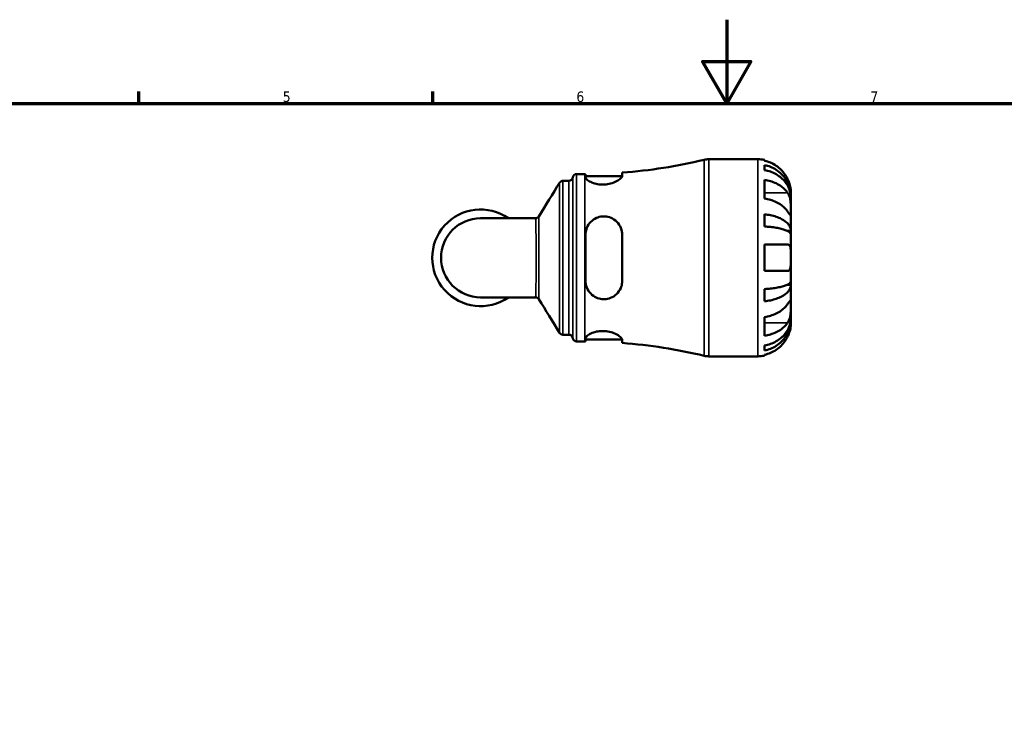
# Model space of a CAD drawing. Header units: millimetres. Extents: x 0 to 902, y 0 to 848.
# Tile 4 of 6: x 252 to 487, y 424 to 594. Entities that reach past the tile are written whole.
import ezdxf

# ---------------------------------------------------------------- set-up
doc = ezdxf.new("R2010")
doc.units = ezdxf.units.MM
for name, color, linetype, lineweight in [('Border (ISO)', 7, 'Continuous', 70), ('Visible (ISO)', 7, 'Continuous', 50), ('Visible Narrow (ISO)', 7, 'Continuous', 35)]:
    doc.layers.add(name, color=color, linetype=linetype, lineweight=lineweight)
doc.styles.add('Note Text (ISO)', font='tahoma.ttf')

# ---------------------------------------------------------------- blocks, each defined once
blk = doc.blocks.new('Borders Default Border')
at = {"layer": 'Border (ISO)'}
for p, q in [((280.3333282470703, 574.000015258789), (280.3333282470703, 576.8999862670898)), ((350.4166793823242, 574.000015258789), (350.4166793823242, 576.8999862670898))]:
    blk.add_line(p, q, dxfattribs=at)
at = {"layer": 'Border (ISO)', "flags": 128}
for points in [[(420.4999923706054, 594.0000152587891), (420.4999923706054, 574.000015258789), (414.7264862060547, 584.000015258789), (426.2734985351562, 584.000015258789), (420.4999923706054, 574.000015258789)], [(20, 20), (20, 574.000015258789), (820.999984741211, 574.000015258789), (820.999984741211, 20), (20, 20)]]:
    blk.add_lwpolyline(points, dxfattribs=at)
at = {"layer": 'Border (ISO)', "color": 232, "true_color": 0xca0064, "char_height": 2.5, "attachment_point": 7, "style": 'Note Text (ISO)'}
for s, insert in [('5', (314.6429940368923, 574.3473257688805)), ('6', (384.6603272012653, 574.3473257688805)), ('7', (454.7676605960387, 574.3999999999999))]:
    blk.add_mtext(s, dxfattribs=dict(at, insert=insert))

msp = doc.modelspace()

# ---------------------------------------------------------------- linework, layer by layer
at = {"layer": 'Visible (ISO)'}
for p, q in [((416.2165707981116, 560.7379836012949), (427.9355573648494, 560.7379836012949)), ((429.5105573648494, 560.5788762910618), (429.5105573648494, 560.3653434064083)), ((429.5105573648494, 559.3566988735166), (429.5105573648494, 558.1489368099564)), ((384.7230573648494, 557.2129836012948), (386.6630573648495, 557.2129836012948)), ((386.8455573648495, 557.2131212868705), (386.8455573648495, 556.4410074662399)), ((386.8455573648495, 556.7129836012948), (395.5886741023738, 556.7129836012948)), ((395.5955573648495, 556.7842109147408), (395.5955573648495, 557.5432785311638)), ((381.4298455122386, 555.5679836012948), (382.8578026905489, 555.5679836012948)), ((429.5105573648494, 555.8188829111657), (429.5105573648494, 551.3641101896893)), ((435.8105573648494, 551.8575500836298), (435.7981637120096, 551.8575500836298)), ((435.8105573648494, 551.8575500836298), (435.8105573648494, 552.8629836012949)), ((435.8105573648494, 551.4748666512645), (435.8105573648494, 551.8575500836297)), ((435.8105573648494, 548.2865270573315), (435.8105573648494, 551.4748666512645)), ((429.5105573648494, 547.607617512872), (429.5105573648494, 544.6918219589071)), ((435.8105573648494, 543.6762897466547), (435.8105573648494, 548.2865270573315)), ((374.914342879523, 546.6677336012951), (361.8105573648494, 546.6677336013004)), ((386.8455573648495, 542.7379836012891), (386.8455573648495, 531.737983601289)), ((395.5955573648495, 531.737983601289), (395.5955573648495, 542.7379836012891)), ((435.8105573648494, 543.6762897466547), (434.9017184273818, 543.6762897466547)), ((435.8105573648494, 542.7524102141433), (435.8105573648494, 543.6762897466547)), ((435.8105573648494, 537.2379836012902), (435.8105573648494, 542.7524102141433)), ((429.5105573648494, 540.387983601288), (429.5105573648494, 534.087983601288)), ((435.8105573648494, 531.7235569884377), (435.8105573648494, 537.2379836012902)), ((435.8105573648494, 530.7996774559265), (434.9017184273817, 530.7996774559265)), ((435.8105573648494, 530.7996774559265), (435.8105573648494, 531.7235569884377)), ((435.8105573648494, 526.1894401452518), (435.8105573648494, 530.7996774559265)), ((429.5105573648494, 529.7841452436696), (429.5105573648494, 526.8683496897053)), ((361.8105573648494, 527.8082336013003), (374.914342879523, 527.8082336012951)), ((435.8105573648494, 523.0011005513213), (435.8105573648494, 526.1894401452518)), ((429.5105573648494, 523.1118570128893), (429.5105573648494, 518.6570842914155)), ((435.8105573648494, 522.6184171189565), (435.7981637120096, 522.6184171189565)), ((435.8105573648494, 522.6184171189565), (435.8105573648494, 523.0011005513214)), ((435.8105573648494, 521.6129836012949), (435.8105573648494, 522.6184171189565)), ((381.4298455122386, 518.9079836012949), (382.8578026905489, 518.9079836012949)), ((384.7230573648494, 517.2629836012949), (386.6630573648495, 517.2629836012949)), ((386.8455573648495, 518.0349597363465), (386.8455573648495, 517.262845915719)), ((386.8455573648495, 517.7629836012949), (395.5886741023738, 517.7629836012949)), ((395.5955573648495, 516.9326886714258), (395.5955573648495, 517.6917562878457)), ((429.5105573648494, 516.3270303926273), (429.5105573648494, 515.1192683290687)), ((416.2165707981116, 513.7379836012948), (427.9355573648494, 513.7379836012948)), ((429.5105573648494, 514.1106237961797), (429.5105573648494, 513.8970909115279))]:
    msp.add_line(p, q, dxfattribs=at)
for centre, radius, start, end in [((386.6630573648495, 678.1634490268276), 120.9504654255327, 274.2352952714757, 283.6036581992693), ((416.2165707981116, 556.0379836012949), 4.700000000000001, 90, 103.6036581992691), ((427.9355573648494, 552.8629836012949), 7.875, 78.46304096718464, 90), ((384.7230573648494, 556.2729836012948), 0.9400000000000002, 90, 172.8192442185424), ((386.6630573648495, 678.1634490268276), 120.9504654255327, 270, 270.0864526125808), ((382.8578026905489, 556.5079836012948), 0.9400000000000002, 270, 352.8192442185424), ((361.8105573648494, 537.2379836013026), 11.52524999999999, 54.90319877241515, 305.0968012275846), ((361.8105573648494, 537.2379836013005), 9.429750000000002, 90, 270), ((382.8578026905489, 517.9679836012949), 0.9399999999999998, 7.180755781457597, 90), ((384.7230573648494, 518.2029836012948), 0.9399999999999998, 187.1807557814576, 270), ((386.6630573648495, 396.3125181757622), 120.9504654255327, 89.91354738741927, 90), ((386.6630573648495, 396.3125181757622), 120.9504654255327, 76.3963418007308, 85.76470472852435), ((416.2165707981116, 518.4379836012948), 4.700000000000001, 256.396341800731, 270), ((427.9355573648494, 521.6129836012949), 7.875000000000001, 270, 281.5369590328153)]:
    msp.add_arc(centre, radius, start, end, dxfattribs=at)
for points, knots in [([(435.032814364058, 556.0129836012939), (434.8748652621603, 556.3460831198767), (434.6860285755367, 556.682936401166), (434.1777551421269, 557.4493852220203), (433.8347451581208, 557.8634545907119), (433.146120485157, 558.5560628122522), (432.7376628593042, 558.898950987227), (431.8574819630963, 559.4905223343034), (431.3857472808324, 559.7391885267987), (430.5027238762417, 560.1066740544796), (430.0125564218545, 560.2619271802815), (429.5105573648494, 560.3653434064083)], [3.892395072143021, 3.892395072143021, 3.892395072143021, 3.892395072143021, 3.99831093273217, 3.99831093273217, 4.145419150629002, 4.145419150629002, 4.291315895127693, 4.291315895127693, 4.437212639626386, 4.437212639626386, 4.578247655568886, 4.578247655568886, 4.578247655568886, 4.578247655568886]), ([(429.5105573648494, 559.3566988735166), (430.0156158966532, 559.2566290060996), (430.5089445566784, 559.1060389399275), (431.3946570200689, 558.75037705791), (431.8665594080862, 558.5105177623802), (432.7474298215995, 557.9397420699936), (433.1564010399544, 557.6088302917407), (433.8440200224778, 556.9420264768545), (434.1858502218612, 556.5445554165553), (434.7752447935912, 555.6887388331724), (435.0228178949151, 555.2303989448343), (435.3957716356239, 554.356918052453), (435.5551676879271, 553.8611553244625), (435.7625527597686, 552.8482212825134), (435.8105573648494, 552.33105295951), (435.8105573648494, 551.8575500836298)], [0.1494024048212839, 0.1494024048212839, 0.1494024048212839, 0.1494024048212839, 0.2912498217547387, 0.2912498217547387, 0.4370650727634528, 0.4370650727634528, 0.5828803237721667, 0.5828803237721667, 0.7290353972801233, 0.7290353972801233, 0.87519047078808, 0.87519047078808, 1.021914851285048, 1.021914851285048, 1.168639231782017, 1.168639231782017, 1.168639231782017, 1.168639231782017]), ([(395.5955573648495, 556.7842109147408), (395.5955573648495, 556.7459246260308), (395.5892107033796, 556.7057268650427), (395.5341066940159, 556.5219563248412), (395.4209916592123, 556.3612579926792), (395.0127191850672, 555.965393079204), (394.6714692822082, 555.724037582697), (393.8318590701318, 555.285238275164), (393.3413498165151, 555.0872121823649), (392.3539394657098, 554.8244617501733), (391.8857975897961, 554.7434140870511), (390.9510874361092, 554.6792380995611), (390.5009889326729, 554.6913332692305), (389.5747236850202, 554.8021753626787), (389.1183025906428, 554.9099609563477), (388.2467060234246, 555.2043763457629), (387.8535941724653, 555.3977722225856), (387.2287767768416, 555.806225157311), (387.0090706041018, 556.0208361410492), (386.8666490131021, 556.2940325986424), (386.8455573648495, 556.369955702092), (386.8455573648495, 556.4410074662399)], [-1.535365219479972, -1.535365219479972, -1.535365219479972, -1.535365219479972, -1.492843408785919, -1.492843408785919, -1.34919113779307, -1.34919113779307, -1.15865599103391, -1.15865599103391, -0.9764077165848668, -0.9764077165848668, -0.8308149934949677, -0.8308149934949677, -0.6943969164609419, -0.6943969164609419, -0.5400689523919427, -0.5400689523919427, -0.3625259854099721, -0.3625259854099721, -0.1742595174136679, -0.1742595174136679, -0.0964813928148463, -0.0964813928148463, -0.0964813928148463, -0.0964813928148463]), ([(435.8105573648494, 551.4748666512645), (435.8105573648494, 551.8962733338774), (435.7625527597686, 552.356541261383), (435.5551676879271, 553.2580292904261), (435.3957716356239, 553.699246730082), (435.0228178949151, 554.4766246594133), (434.7752447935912, 554.8845366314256), (434.1858502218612, 555.6461937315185), (433.8440200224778, 555.9999338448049), (433.1564010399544, 556.5933739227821), (432.7474298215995, 556.8878778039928), (431.8665594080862, 557.3958550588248), (431.3946570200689, 557.6093243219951), (430.5089445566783, 557.925855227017), (430.0156158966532, 558.0598769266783), (429.5105573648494, 558.1489368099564)], [3.513393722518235, 3.513393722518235, 3.513393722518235, 3.513393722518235, 3.660118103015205, 3.660118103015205, 3.806842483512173, 3.806842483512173, 3.95299755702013, 3.95299755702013, 4.099152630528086, 4.099152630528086, 4.2449678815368, 4.2449678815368, 4.390783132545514, 4.390783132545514, 4.532630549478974, 4.532630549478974, 4.532630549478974, 4.532630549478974]), ([(380.6280650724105, 555.1186848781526), (380.6426079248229, 555.142443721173), (380.6602237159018, 555.1690381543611), (380.7060877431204, 555.2290041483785), (380.7343138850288, 555.2624746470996), (380.8087795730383, 555.3355241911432), (380.8551740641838, 555.3753189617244), (380.9752143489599, 555.4538541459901), (381.0494858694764, 555.492566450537), (381.225474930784, 555.5501581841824), (381.3272656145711, 555.5679836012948), (381.4298455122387, 555.5679836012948)], [3.139449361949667, 3.139449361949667, 3.139449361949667, 3.139449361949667, 3.139880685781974, 3.139880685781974, 3.140312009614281, 3.140312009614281, 3.140743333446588, 3.140743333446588, 3.141174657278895, 3.141174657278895, 3.141605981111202, 3.141605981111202, 3.141605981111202, 3.141605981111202]), ([(429.5105573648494, 555.8188829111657), (430.0125564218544, 555.7457565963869), (430.5027238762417, 555.635976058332), (431.3857472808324, 555.3761245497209), (431.8574819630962, 555.2002909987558), (432.7376628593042, 554.7819868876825), (433.146120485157, 554.5395283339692), (433.8347451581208, 554.0497803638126), (434.1777551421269, 553.7569891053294), (434.6860285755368, 553.215027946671), (434.8748652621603, 552.9768367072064), (435.032814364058, 552.7412997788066)], [0.1494100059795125, 0.1494100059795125, 0.1494100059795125, 0.1494100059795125, 0.2904450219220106, 0.2904450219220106, 0.4363417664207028, 0.4363417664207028, 0.5822385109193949, 0.5822385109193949, 0.7293467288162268, 0.7293467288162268, 0.8352625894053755, 0.8352625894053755, 0.8352625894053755, 0.8352625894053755]), ([(435.8105573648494, 552.8629836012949), (435.8105573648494, 552.8629836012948), (435.8106963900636, 552.8859008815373), (435.8095271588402, 552.9799095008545), (435.8080961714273, 553.0539006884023), (435.7942578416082, 553.3235615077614), (435.7743356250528, 553.5658932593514), (435.6892406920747, 554.0768301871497), (435.6392149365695, 554.3136641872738), (435.5209710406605, 554.7512887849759), (435.4621879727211, 554.9417588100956), (435.3256418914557, 555.3314565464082), (435.2483362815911, 555.5289948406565), (435.12140881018, 555.8220172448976), (435.0779087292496, 555.9178839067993), (435.032814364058, 556.0129836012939)], [-2.176679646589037, -2.176679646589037, -2.176679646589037, -2.176679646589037, -2.110866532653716, -2.110866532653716, -2.040552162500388, -2.040552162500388, -1.917383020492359, -1.917383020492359, -1.829422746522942, -1.829422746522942, -1.765581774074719, -1.765581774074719, -1.701178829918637, -1.701178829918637, -1.669619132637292, -1.669619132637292, -1.669619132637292, -1.669619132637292]), ([(435.032814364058, 552.7412997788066), (435.0906158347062, 552.6551050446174), (435.1457737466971, 552.5630507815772), (435.2819958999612, 552.3076858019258), (435.3577083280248, 552.1362599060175), (435.4927567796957, 551.7629910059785), (435.5508998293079, 551.562358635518), (435.6655304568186, 551.0634753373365), (435.7118587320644, 550.7623314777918), (435.7835744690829, 550.0661212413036), (435.7987188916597, 549.6784695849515), (435.8121860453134, 548.930502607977), (435.8105573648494, 548.5808922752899), (435.8105573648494, 548.2865270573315)], [-0.5076659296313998, -0.5076659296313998, -0.5076659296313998, -0.5076659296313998, -0.4671899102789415, -0.4671899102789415, -0.402002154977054, -0.402002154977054, -0.3350663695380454, -0.3350663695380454, -0.2430045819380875, -0.2430045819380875, -0.1248885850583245, -0.1248885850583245, 0, 0, 0, 0]), ([(435.032814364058, 548.28652705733), (434.8748652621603, 548.5220639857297), (434.6860285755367, 548.7602552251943), (434.1777551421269, 549.3022163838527), (433.8347451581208, 549.5950076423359), (433.146120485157, 550.0847556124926), (432.7376628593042, 550.3272141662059), (431.8574819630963, 550.7455182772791), (431.3857472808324, 550.9213518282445), (430.5027238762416, 551.1812033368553), (430.0125564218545, 551.2909838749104), (429.5105573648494, 551.3641101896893)], [3.892395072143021, 3.892395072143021, 3.892395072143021, 3.892395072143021, 3.99831093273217, 3.99831093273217, 4.145419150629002, 4.145419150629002, 4.291315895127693, 4.291315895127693, 4.437212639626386, 4.437212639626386, 4.578247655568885, 4.578247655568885, 4.578247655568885, 4.578247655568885]), ([(374.914342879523, 546.6677336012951), (375.0112867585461, 546.6677336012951), (375.1085854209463, 546.6836736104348), (375.2800715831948, 546.7372914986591), (375.3541390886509, 546.7741001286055), (375.4754592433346, 546.8506285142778), (375.5232423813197, 546.8902194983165), (375.6003418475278, 546.9638088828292), (375.6298442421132, 546.9979851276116), (375.6778042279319, 547.0595550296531), (375.6962599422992, 547.0870506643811), (375.7114591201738, 547.1116549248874)], [-1.551262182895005, -1.551262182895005, -1.551262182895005, -1.551262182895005, -1.547205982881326, -1.547205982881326, -1.543149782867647, -1.543149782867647, -1.539093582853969, -1.539093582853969, -1.53503738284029, -1.53503738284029, -1.530981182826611, -1.530981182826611, -1.530981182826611, -1.530981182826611]), ([(386.8455573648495, 542.7379836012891), (386.8455573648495, 542.8494703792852), (386.849818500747, 542.9607726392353), (386.8928480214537, 543.523309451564), (386.9969893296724, 543.9632755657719), (387.3796187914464, 544.9101545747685), (387.6984558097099, 545.3968788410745), (388.4882984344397, 546.1984379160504), (388.9484999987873, 546.5192076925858), (389.8898579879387, 546.9312906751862), (390.3433566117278, 547.0499476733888), (391.2688367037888, 547.1366766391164), (391.7246042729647, 547.1072908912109), (392.688620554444, 546.8939466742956), (393.1752371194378, 546.6858641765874), (394.1235096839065, 546.068560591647), (394.5579130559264, 545.6308154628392), (395.2027495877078, 544.6396753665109), (395.4219978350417, 544.092941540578), (395.5722099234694, 543.258247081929), (395.5955573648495, 542.9989983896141), (395.5955573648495, 542.7379836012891)], [-1.527112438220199, -1.527112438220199, -1.527112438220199, -1.527112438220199, -1.492253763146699, -1.492253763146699, -1.350274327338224, -1.350274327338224, -1.167410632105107, -1.167410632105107, -0.9943669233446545, -0.9943669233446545, -0.8527094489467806, -0.8527094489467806, -0.7148320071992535, -0.7148320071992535, -0.5515178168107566, -0.5515178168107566, -0.3564793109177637, -0.3564793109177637, -0.170204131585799, -0.170204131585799, -0.0884414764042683, -0.0884414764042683, -0.0884414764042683, -0.0884414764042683]), ([(429.5105573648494, 547.607617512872), (430.0156158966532, 547.5551572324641), (430.5089445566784, 547.4762124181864), (431.3946570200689, 547.2897614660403), (431.8665594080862, 547.164018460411), (432.7474298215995, 546.864796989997), (433.1564010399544, 546.6913209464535), (433.8440200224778, 546.341758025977), (434.1858502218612, 546.1333891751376), (434.7752447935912, 545.6847388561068), (435.0228178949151, 545.4444603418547), (435.3957716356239, 544.9865497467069), (435.5551676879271, 544.7266528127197), (435.7625527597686, 544.1956357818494), (435.8105573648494, 543.924517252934), (435.8105573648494, 543.6762897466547)], [0.1494024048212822, 0.1494024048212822, 0.1494024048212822, 0.1494024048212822, 0.2912498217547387, 0.2912498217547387, 0.4370650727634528, 0.4370650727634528, 0.5828803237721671, 0.5828803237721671, 0.7290353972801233, 0.7290353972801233, 0.8751904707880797, 0.8751904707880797, 1.021914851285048, 1.021914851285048, 1.168639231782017, 1.168639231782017, 1.168639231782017, 1.168639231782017]), ([(435.8105573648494, 548.2865270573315), (435.8105573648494, 548.1307717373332), (435.8106986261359, 547.9917955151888), (435.8095104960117, 547.7437604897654), (435.8080557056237, 547.6382006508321), (435.7955750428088, 547.4399401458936), (435.7805233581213, 547.3754073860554), (435.7156222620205, 547.3558387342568), (435.6683089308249, 547.3944617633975), (435.5510079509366, 547.535391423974), (435.4928664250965, 547.6141968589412), (435.3578409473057, 547.8057063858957), (435.2821429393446, 547.9165540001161), (435.1459013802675, 548.1180891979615), (435.0906787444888, 548.2002385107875), (435.032814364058, 548.28652705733)], [0, 0, 0, 0, 0.0660813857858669, 0.0660813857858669, 0.1366745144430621, 0.1366745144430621, 0.23873402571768, 0.23873402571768, 0.3345777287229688, 0.3345777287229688, 0.4015784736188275, 0.4015784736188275, 0.4668530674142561, 0.4668530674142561, 0.5074534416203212, 0.5074534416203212, 0.5074534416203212, 0.5074534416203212]), ([(435.8105573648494, 542.7524102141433), (435.8105573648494, 542.8748663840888), (435.7625527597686, 543.0086152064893), (435.5551676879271, 543.2705777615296), (435.3957716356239, 543.398790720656), (435.0228178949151, 543.6246882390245), (434.7752447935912, 543.7432229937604), (434.1858502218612, 543.9645522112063), (433.8440200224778, 544.0673452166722), (433.1564010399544, 544.2397924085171), (432.7474298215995, 544.3253720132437), (431.8665594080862, 544.4729846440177), (431.3946570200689, 544.5350164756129), (430.5089445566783, 544.6269968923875), (430.0156158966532, 544.6659421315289), (429.5105573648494, 544.6918219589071)], [3.513393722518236, 3.513393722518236, 3.513393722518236, 3.513393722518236, 3.660118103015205, 3.660118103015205, 3.806842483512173, 3.806842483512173, 3.95299755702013, 3.95299755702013, 4.099152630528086, 4.099152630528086, 4.2449678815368, 4.2449678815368, 4.390783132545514, 4.390783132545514, 4.532630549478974, 4.532630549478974, 4.532630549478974, 4.532630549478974]), ([(429.5105573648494, 540.387983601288), (430.0125564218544, 540.387983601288), (430.5027238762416, 540.387983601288), (431.3857472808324, 540.387983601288), (431.8574819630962, 540.387983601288), (432.7376628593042, 540.3879836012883), (433.146120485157, 540.3879836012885), (433.8347451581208, 540.3879836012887), (434.1777551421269, 540.3879836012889), (434.6860285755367, 540.387983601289), (434.8748652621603, 540.3879836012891), (435.032814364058, 540.3879836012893)], [0.1494100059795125, 0.1494100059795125, 0.1494100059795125, 0.1494100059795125, 0.2904450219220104, 0.2904450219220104, 0.4363417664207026, 0.4363417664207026, 0.5822385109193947, 0.5822385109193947, 0.7293467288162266, 0.7293467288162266, 0.8352625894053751, 0.8352625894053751, 0.8352625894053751, 0.8352625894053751]), ([(435.032814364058, 540.3879836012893), (435.0948815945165, 540.3879836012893), (435.1538949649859, 540.3798299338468), (435.2898619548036, 540.338577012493), (435.362474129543, 540.2961083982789), (435.4936770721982, 540.1699579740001), (435.5508162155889, 540.0851117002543), (435.6653267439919, 539.8311024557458), (435.7119641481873, 539.6444949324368), (435.7836288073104, 539.1421429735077), (435.7987325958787, 538.8120831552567), (435.8121842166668, 538.0662045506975), (435.8105573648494, 537.654338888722), (435.8105573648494, 537.2379836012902)], [-0.508164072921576, -0.508164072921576, -0.508164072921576, -0.508164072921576, -0.4646052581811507, -0.4646052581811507, -0.4015474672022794, -0.4015474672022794, -0.3356182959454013, -0.3356182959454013, -0.2428696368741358, -0.2428696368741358, -0.1249065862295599, -0.1249065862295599, 0, 0, 0, 0]), ([(435.8105573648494, 537.2379836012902), (435.8105573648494, 537.0186065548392), (435.8106963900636, 536.7998465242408), (435.8095271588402, 536.3560096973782), (435.8080961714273, 536.1329052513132), (435.7942578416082, 535.5474591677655), (435.7743356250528, 535.2130261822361), (435.6892406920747, 534.7362694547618), (435.6392149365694, 534.5703487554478), (435.5209710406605, 534.344276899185), (435.4621879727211, 534.2688464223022), (435.3256418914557, 534.1558511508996), (435.2483362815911, 534.119129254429), (435.12140881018, 534.092288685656), (435.0779087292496, 534.0879836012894), (435.032814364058, 534.0879836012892)], [-2.17667964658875, -2.17667964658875, -2.17667964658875, -2.17667964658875, -2.110866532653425, -2.110866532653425, -2.040552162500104, -2.040552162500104, -1.917383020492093, -1.917383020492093, -1.829422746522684, -1.829422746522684, -1.765581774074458, -1.765581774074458, -1.701178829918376, -1.701178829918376, -1.669619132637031, -1.669619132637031, -1.669619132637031, -1.669619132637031]), ([(435.032814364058, 534.0879836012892), (434.8748652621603, 534.0879836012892), (434.6860285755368, 534.0879836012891), (434.1777551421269, 534.0879836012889), (433.8347451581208, 534.0879836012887), (433.146120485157, 534.0879836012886), (432.7376628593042, 534.0879836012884), (431.8574819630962, 534.0879836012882), (431.3857472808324, 534.0879836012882), (430.5027238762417, 534.0879836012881), (430.0125564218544, 534.0879836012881), (429.5105573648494, 534.087983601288)], [3.89239507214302, 3.89239507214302, 3.89239507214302, 3.89239507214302, 3.998310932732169, 3.998310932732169, 4.145419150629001, 4.145419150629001, 4.291315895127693, 4.291315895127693, 4.437212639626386, 4.437212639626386, 4.578247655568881, 4.578247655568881, 4.578247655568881, 4.578247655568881]), ([(395.5955573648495, 531.737983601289), (395.5955573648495, 531.6019195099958), (395.5892107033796, 531.4662584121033), (395.5341066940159, 530.8758639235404), (395.4209916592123, 530.435117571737), (395.0127191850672, 529.4768264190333), (394.6714692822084, 528.9840793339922), (393.8318590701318, 528.18215474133), (393.3413498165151, 527.8664437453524), (392.3539394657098, 527.4862948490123), (391.8857975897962, 527.3869663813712), (390.9510874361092, 527.3479029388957), (390.500988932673, 527.3991064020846), (389.5747236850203, 527.6524396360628), (389.1183025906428, 527.8694181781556), (388.2467060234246, 528.4790541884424), (387.8535941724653, 528.8893673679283), (387.2287767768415, 529.8524132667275), (387.0090706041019, 530.4110395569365), (386.8666490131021, 531.2430091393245), (386.8455573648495, 531.4899092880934), (386.8455573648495, 531.737983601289)], [-1.535365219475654, -1.535365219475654, -1.535365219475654, -1.535365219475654, -1.492843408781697, -1.492843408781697, -1.349191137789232, -1.349191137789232, -1.158655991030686, -1.158655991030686, -0.9764077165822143, -0.9764077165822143, -0.8308149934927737, -0.8308149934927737, -0.694396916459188, -0.694396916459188, -0.5400689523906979, -0.5400689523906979, -0.3625259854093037, -0.3625259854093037, -0.1742595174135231, -0.1742595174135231, -0.0964813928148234, -0.0964813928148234, -0.0964813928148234, -0.0964813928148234]), ([(429.5105573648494, 529.7841452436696), (430.0156158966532, 529.8100250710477), (430.5089445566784, 529.8489703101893), (431.3946570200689, 529.9409507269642), (431.8665594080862, 530.0029825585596), (432.7474298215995, 530.1505951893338), (433.1564010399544, 530.2361747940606), (433.8440200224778, 530.4086219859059), (434.1858502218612, 530.5114149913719), (434.7752447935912, 530.7327442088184), (435.0228178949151, 530.8512789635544), (435.3957716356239, 531.0771764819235), (435.5551676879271, 531.2053894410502), (435.7625527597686, 531.4673519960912), (435.8105573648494, 531.6011008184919), (435.8105573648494, 531.7235569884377)], [0.1494024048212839, 0.1494024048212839, 0.1494024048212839, 0.1494024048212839, 0.2912498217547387, 0.2912498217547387, 0.4370650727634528, 0.4370650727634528, 0.5828803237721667, 0.5828803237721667, 0.7290353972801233, 0.7290353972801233, 0.87519047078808, 0.87519047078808, 1.021914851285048, 1.021914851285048, 1.168639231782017, 1.168639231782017, 1.168639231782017, 1.168639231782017]), ([(435.8105573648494, 530.7996774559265), (435.8105573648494, 530.5514499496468), (435.7625527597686, 530.2803314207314), (435.5551676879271, 529.7493143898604), (435.3957716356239, 529.4894174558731), (435.0228178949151, 529.0315068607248), (434.7752447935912, 528.7912283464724), (434.1858502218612, 528.3425780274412), (433.8440200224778, 528.1342091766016), (433.1564010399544, 527.7846462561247), (432.7474298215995, 527.611170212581), (431.8665594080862, 527.3119487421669), (431.3946570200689, 527.1862057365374), (430.5089445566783, 526.9997547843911), (430.0156158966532, 526.9208099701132), (429.5105573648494, 526.8683496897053)], [3.513393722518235, 3.513393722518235, 3.513393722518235, 3.513393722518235, 3.660118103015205, 3.660118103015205, 3.806842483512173, 3.806842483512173, 3.95299755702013, 3.95299755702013, 4.099152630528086, 4.099152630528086, 4.2449678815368, 4.2449678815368, 4.390783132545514, 4.390783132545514, 4.532630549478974, 4.532630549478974, 4.532630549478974, 4.532630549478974]), ([(375.7114591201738, 527.3643122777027), (375.6962597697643, 527.3889168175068), (375.6778038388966, 527.4164127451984), (375.6298433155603, 527.4779831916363), (375.6003405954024, 527.5121596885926), (375.523240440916, 527.5857493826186), (375.4754569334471, 527.6253404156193), (375.3541363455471, 527.7018685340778), (375.2800687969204, 527.738676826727), (375.1085834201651, 527.7922939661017), (375.0112856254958, 527.8082336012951), (374.914342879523, 527.8082336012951)], [1.530991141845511, 1.530991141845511, 1.530991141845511, 1.530991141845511, 1.535047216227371, 1.535047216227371, 1.539103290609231, 1.539103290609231, 1.543159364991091, 1.543159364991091, 1.54721543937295, 1.54721543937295, 1.551271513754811, 1.551271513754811, 1.551271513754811, 1.551271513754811]), ([(429.5105573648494, 523.1118570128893), (430.0125564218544, 523.1849833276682), (430.5027238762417, 523.2947638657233), (431.3857472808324, 523.5546153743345), (431.8574819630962, 523.7304489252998), (432.7376628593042, 524.1487530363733), (433.146120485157, 524.3912115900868), (433.8347451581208, 524.8809595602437), (434.1777551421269, 525.1737508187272), (434.6860285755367, 525.7157119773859), (434.8748652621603, 525.9539032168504), (435.032814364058, 526.1894401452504)], [0.1494100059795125, 0.1494100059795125, 0.1494100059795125, 0.1494100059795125, 0.2904450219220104, 0.2904450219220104, 0.4363417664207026, 0.4363417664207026, 0.5822385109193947, 0.5822385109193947, 0.7293467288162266, 0.7293467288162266, 0.8352625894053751, 0.8352625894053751, 0.8352625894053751, 0.8352625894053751]), ([(435.032814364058, 526.1894401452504), (435.0906158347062, 526.2756348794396), (435.1457737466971, 526.3576880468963), (435.2819958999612, 526.5591975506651), (435.3577083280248, 526.6700679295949), (435.4927567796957, 526.8616197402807), (435.5508998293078, 526.9404317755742), (435.6655304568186, 527.0781866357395), (435.7118587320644, 527.117020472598), (435.7835744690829, 527.104523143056), (435.7987188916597, 527.0245861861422), (435.8121860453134, 526.7167071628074), (435.8105573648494, 526.4838053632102), (435.8105573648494, 526.1894401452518)], [-0.507665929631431, -0.507665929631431, -0.507665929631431, -0.507665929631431, -0.4671899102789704, -0.4671899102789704, -0.4020021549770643, -0.4020021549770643, -0.3350663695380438, -0.3350663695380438, -0.2430045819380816, -0.2430045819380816, -0.1248885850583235, -0.1248885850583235, 0, 0, 0, 0]), ([(435.8105573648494, 526.1894401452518), (435.8105573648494, 526.0336848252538), (435.8106986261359, 525.8620339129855), (435.8095104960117, 525.4799817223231), (435.8080557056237, 525.268971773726), (435.7955750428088, 524.7293139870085), (435.7805233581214, 524.3941255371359), (435.7156222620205, 523.7385381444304), (435.6683089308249, 523.4247001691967), (435.5510079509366, 522.9139981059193), (435.4928664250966, 522.713331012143), (435.3578409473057, 522.3400235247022), (435.2821429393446, 522.1686016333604), (435.1459013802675, 521.9131280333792), (435.0906787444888, 521.820955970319), (435.032814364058, 521.7346674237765)], [0, 0, 0, 0, 0.0660813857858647, 0.0660813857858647, 0.1366745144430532, 0.1366745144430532, 0.2387340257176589, 0.2387340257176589, 0.3345777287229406, 0.3345777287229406, 0.4015784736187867, 0.4015784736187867, 0.4668530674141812, 0.4668530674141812, 0.5074534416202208, 0.5074534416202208, 0.5074534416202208, 0.5074534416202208]), ([(429.5105573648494, 516.3270303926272), (430.0156158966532, 516.4160902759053), (430.5089445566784, 516.5501119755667), (431.3946570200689, 516.8666428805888), (431.8665594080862, 517.080112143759), (432.7474298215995, 517.5880893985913), (433.1564010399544, 517.8825932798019), (433.8440200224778, 518.4760333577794), (434.1858502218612, 518.8297734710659), (434.7752447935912, 519.5914305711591), (435.0228178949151, 519.9993425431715), (435.3957716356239, 520.776720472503), (435.5551676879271, 521.2179379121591), (435.7625527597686, 522.1194259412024), (435.8105573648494, 522.5796938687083), (435.8105573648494, 523.0011005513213)], [0.1494024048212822, 0.1494024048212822, 0.1494024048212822, 0.1494024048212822, 0.2912498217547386, 0.2912498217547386, 0.4370650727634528, 0.4370650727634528, 0.5828803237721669, 0.5828803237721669, 0.7290353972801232, 0.7290353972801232, 0.8751904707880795, 0.8751904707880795, 1.021914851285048, 1.021914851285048, 1.168639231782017, 1.168639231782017, 1.168639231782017, 1.168639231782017]), ([(435.8105573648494, 522.6184171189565), (435.8105573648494, 522.1449142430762), (435.7625527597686, 521.6277459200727), (435.5551676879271, 520.6148118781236), (435.3957716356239, 520.119049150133), (435.0228178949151, 519.2455682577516), (434.7752447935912, 518.7872283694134), (434.1858502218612, 517.9314117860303), (433.8440200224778, 517.533940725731), (433.1564010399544, 516.8671369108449), (432.7474298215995, 516.5362251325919), (431.8665594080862, 515.9654494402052), (431.3946570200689, 515.7255901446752), (430.5089445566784, 515.3699282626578), (430.0156158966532, 515.2193381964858), (429.5105573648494, 515.1192683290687)], [3.513393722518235, 3.513393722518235, 3.513393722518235, 3.513393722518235, 3.660118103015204, 3.660118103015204, 3.806842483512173, 3.806842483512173, 3.952997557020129, 3.952997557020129, 4.099152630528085, 4.099152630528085, 4.244967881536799, 4.244967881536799, 4.390783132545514, 4.390783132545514, 4.532630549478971, 4.532630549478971, 4.532630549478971, 4.532630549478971]), ([(435.032814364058, 521.7346674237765), (434.8748652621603, 521.4991304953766), (434.6860285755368, 521.260939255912), (434.1777551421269, 520.7189780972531), (433.8347451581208, 520.4261868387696), (433.146120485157, 519.9364388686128), (432.7376628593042, 519.6939803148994), (431.8574819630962, 519.2756762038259), (431.3857472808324, 519.0998426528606), (430.5027238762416, 518.8399911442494), (430.0125564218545, 518.7302106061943), (429.5105573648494, 518.6570842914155)], [3.89239507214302, 3.89239507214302, 3.89239507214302, 3.89239507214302, 3.998310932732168, 3.998310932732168, 4.145419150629, 4.145419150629, 4.291315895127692, 4.291315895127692, 4.437212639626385, 4.437212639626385, 4.578247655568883, 4.578247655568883, 4.578247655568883, 4.578247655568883]), ([(435.032814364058, 518.4629836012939), (435.0948815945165, 518.5938774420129), (435.1538949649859, 518.7261626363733), (435.2898619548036, 519.0515940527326), (435.362474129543, 519.2442389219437), (435.4936770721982, 519.6333416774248), (435.5508162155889, 519.8276423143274), (435.6653267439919, 520.2765813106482), (435.7119641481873, 520.5185783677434), (435.7836288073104, 521.0025041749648), (435.7987325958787, 521.2195672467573), (435.8121842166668, 521.5304354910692), (435.8105573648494, 521.6129836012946), (435.8105573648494, 521.6129836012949)], [-0.5081640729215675, -0.5081640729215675, -0.5081640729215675, -0.5081640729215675, -0.4646052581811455, -0.4646052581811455, -0.4015474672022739, -0.4015474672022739, -0.3356182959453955, -0.3356182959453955, -0.2428696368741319, -0.2428696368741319, -0.1249065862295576, -0.1249065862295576, 0, 0, 0, 0]), ([(381.4298455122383, 518.9079836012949), (381.3295458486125, 518.9079836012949), (381.2299589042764, 518.924992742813), (381.054807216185, 518.981036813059), (380.9798389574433, 519.0195425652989), (380.8585945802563, 519.0979845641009), (380.8116842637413, 519.1378759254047), (380.7364021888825, 519.2111797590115), (380.7078677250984, 519.2448094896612), (380.661518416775, 519.3050737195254), (380.6437243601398, 519.3318095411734), (380.6287132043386, 519.3562246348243), (380.6283883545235, 519.3567541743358), (380.6280650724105, 519.357282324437)], [6.283188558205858, 6.283188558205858, 6.283188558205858, 6.283188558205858, 6.283610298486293, 6.283610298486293, 6.284041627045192, 6.284041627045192, 6.284472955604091, 6.284472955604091, 6.28490428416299, 6.28490428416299, 6.28533561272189, 6.28533561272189, 6.285345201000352, 6.285345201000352, 6.285345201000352, 6.285345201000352]), ([(386.8455573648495, 518.0349597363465), (386.8455573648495, 518.0668910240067), (386.849818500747, 518.0998149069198), (386.8928480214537, 518.2715179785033), (386.9969893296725, 518.4236011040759), (387.3796187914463, 518.784233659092), (387.6984558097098, 518.9954873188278), (388.4882984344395, 519.365625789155), (388.9484999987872, 519.5252377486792), (389.8898579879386, 519.722999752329), (390.3433566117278, 519.7756881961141), (391.2688367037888, 519.7881748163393), (391.7246042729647, 519.7501537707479), (392.6886205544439, 519.5812270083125), (393.1752371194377, 519.4375776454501), (394.1235096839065, 519.0615017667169), (394.5579130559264, 518.819859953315), (395.2027495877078, 518.353208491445), (395.4219978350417, 518.1285332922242), (395.5722099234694, 517.8456340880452), (395.5955573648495, 517.7652017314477), (395.5955573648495, 517.6917562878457)], [-1.527112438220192, -1.527112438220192, -1.527112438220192, -1.527112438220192, -1.492253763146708, -1.492253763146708, -1.350274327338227, -1.350274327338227, -1.167410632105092, -1.167410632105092, -0.9943669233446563, -0.9943669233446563, -0.8527094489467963, -0.8527094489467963, -0.7148320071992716, -0.7148320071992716, -0.5515178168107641, -0.5515178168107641, -0.3564793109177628, -0.3564793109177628, -0.1702041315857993, -0.1702041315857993, -0.0884414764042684, -0.0884414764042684, -0.0884414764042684, -0.0884414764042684]), ([(429.5105573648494, 514.1106237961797), (430.0125564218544, 514.2140400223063), (430.5027238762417, 514.3692931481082), (431.3857472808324, 514.736778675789), (431.8574819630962, 514.9854448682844), (432.7376628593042, 515.5770162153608), (433.146120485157, 515.9199043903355), (433.8347451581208, 516.6125126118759), (434.1777551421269, 517.0265819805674), (434.6860285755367, 517.7930308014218), (434.8748652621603, 518.1298840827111), (435.032814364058, 518.4629836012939)], [0.149410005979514, 0.149410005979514, 0.149410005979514, 0.149410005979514, 0.2904450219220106, 0.2904450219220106, 0.4363417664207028, 0.4363417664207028, 0.582238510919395, 0.582238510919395, 0.7293467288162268, 0.7293467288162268, 0.8352625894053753, 0.8352625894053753, 0.8352625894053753, 0.8352625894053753])]:
    msp.add_open_spline(points, degree=3, knots=knots, dxfattribs=at)
for points in [[(375.7114591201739, 547.1116549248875), (377.3565246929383, 549.7746688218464), (378.9924488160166, 552.4465577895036), (380.6280650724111, 555.1186848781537)], [(380.6280650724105, 519.357282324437), (378.9924488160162, 522.0294094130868), (377.356524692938, 524.7012983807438), (375.7114591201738, 527.3643122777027)]]:
    msp.add_open_spline(points, degree=3, dxfattribs=at)
at = {"layer": 'Visible Narrow (ISO)'}
for p, q in [((415.1111111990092, 514.1575381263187), (415.1111111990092, 560.3184290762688)), ((416.2165707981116, 560.4486596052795), (416.2165707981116, 514.027307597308)), ((427.9355573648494, 514.027307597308), (427.9355573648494, 560.4486596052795)), ((384.7230573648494, 556.9670582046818), (384.7230573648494, 517.508908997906)), ((386.6630573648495, 517.508908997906), (386.6630573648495, 556.9670582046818)), ((382.8578026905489, 519.1336563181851), (382.8578026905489, 555.3423108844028)), ((383.7904300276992, 556.1546845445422), (383.7904300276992, 518.3212826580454)), ((434.7567015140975, 552.7412997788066), (429.7866702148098, 552.7412997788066)), ((434.7567015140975, 521.7346674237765), (429.7866702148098, 521.7346674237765))]:
    msp.add_line(p, q, dxfattribs=at)
for points, knots in [([(380.6287712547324, 554.8988623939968), (380.629383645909, 554.4952235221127), (380.6299007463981, 553.5407727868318), (380.6307767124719, 550.5359094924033), (380.631115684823, 548.3840500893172), (380.6315980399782, 543.1174157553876), (380.6317151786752, 539.9245892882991), (380.6316918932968, 534.4402869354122), (380.6316124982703, 532.1421834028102), (380.6312463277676, 527.0244012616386), (380.6308861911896, 524.399564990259), (380.629941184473, 521.0122867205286), (380.6294086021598, 519.9942081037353), (380.6287714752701, 519.576461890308)], [3.296744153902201, 3.296744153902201, 3.296744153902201, 3.296744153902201, 3.728610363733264, 3.728610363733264, 4.206387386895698, 4.206387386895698, 4.73965309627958, 4.73965309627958, 5.128011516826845, 5.128011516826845, 5.679152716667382, 5.679152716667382, 6.128050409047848, 6.128050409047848, 6.128050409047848, 6.128050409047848]), ([(381.4331963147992, 519.1336838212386), (381.4361438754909, 519.5614900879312), (381.4384488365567, 520.6003756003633), (381.4424675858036, 524.064224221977), (381.4439264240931, 526.7565445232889), (381.4454070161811, 532.007971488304), (381.4457232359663, 534.3665819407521), (381.44581638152, 539.9953670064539), (381.4453527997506, 543.2723474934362), (381.4433919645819, 548.6758685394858), (381.4420057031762, 550.8826942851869), (381.4382720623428, 553.9546026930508), (381.4360310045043, 554.9283388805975), (381.433196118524, 555.3415939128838)], [-6.126109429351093, -6.126109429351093, -6.126109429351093, -6.126109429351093, -5.679152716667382, -5.679152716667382, -5.128011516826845, -5.128011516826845, -4.73965309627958, -4.73965309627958, -4.206387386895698, -4.206387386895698, -3.728610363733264, -3.728610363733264, -3.298685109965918, -3.298685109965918, -3.298685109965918, -3.298685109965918]), ([(374.9385046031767, 546.5557273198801), (374.9528653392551, 546.4224906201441), (374.9665938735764, 546.1697390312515), (375.0026268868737, 545.0767549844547), (375.0211970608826, 543.9061058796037), (375.046454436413, 540.9266249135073), (375.0528706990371, 539.1019345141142), (375.0530199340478, 535.4485970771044), (375.04682233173, 533.6297652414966), (375.0212722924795, 530.5423670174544), (375.0012588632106, 529.3024909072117), (374.9640915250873, 528.260236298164), (374.9515284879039, 528.0413157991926), (374.9384552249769, 527.9208175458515)], [-1.396135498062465, -1.396135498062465, -1.396135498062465, -1.396135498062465, -1.115061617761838, -1.115061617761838, -0.5690169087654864, -0.5690169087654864, -0.0033258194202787, -0.0033258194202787, 0.5593313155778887, 0.5593313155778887, 1.140920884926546, 1.140920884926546, 1.396144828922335, 1.396144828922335, 1.396144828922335, 1.396144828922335]), ([(375.6979375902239, 527.5056767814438), (375.6922816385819, 527.635034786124), (375.6883895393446, 527.8536174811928), (375.6780009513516, 528.91875708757), (375.6762085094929, 530.2176895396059), (375.6742238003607, 533.4541548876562), (375.674207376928, 535.3615195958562), (375.6742117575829, 539.1926405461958), (375.6742296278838, 541.1061435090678), (375.6762374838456, 544.2294302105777), (375.6779992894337, 545.4558531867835), (375.6875303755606, 546.5729690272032), (375.6916633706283, 546.826783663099), (375.6979637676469, 546.9708031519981)], [-1.377892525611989, -1.377892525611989, -1.377892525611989, -1.377892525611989, -1.140920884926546, -1.140920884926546, -0.5593313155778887, -0.5593313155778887, 0.0033258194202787, 0.0033258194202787, 0.5690169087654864, 0.5690169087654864, 1.115061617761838, 1.115061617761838, 1.377882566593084, 1.377882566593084, 1.377882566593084, 1.377882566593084])]:
    msp.add_open_spline(points, degree=3, knots=knots, dxfattribs=at)

# ---------------------------------------------------------------- block references
msp.add_blockref('Borders Default Border', (0, 0))

doc.saveas('drawing.dxf')
